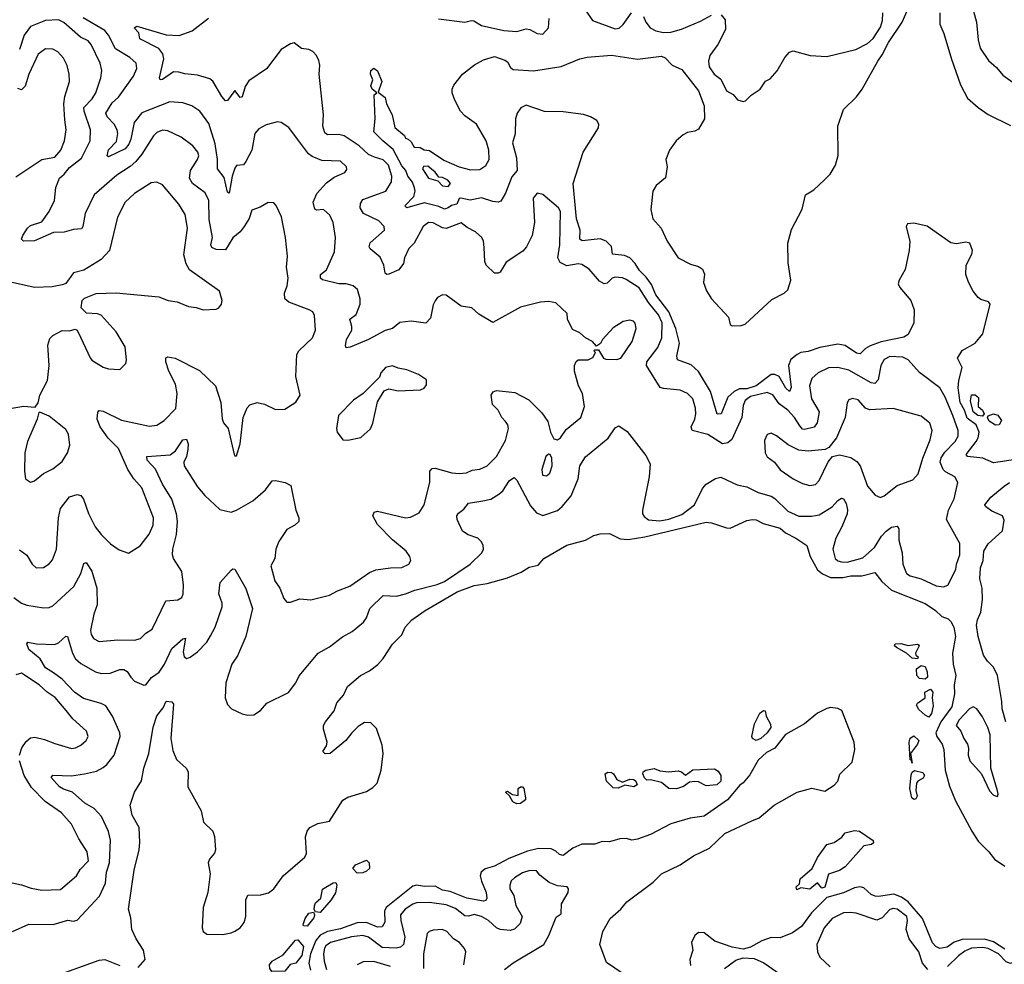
# Model space of a CAD drawing. Extents: x 1839239 to 1929705, y 762242 to 910352.
# Tile 227 of 256: x 1877016 to 1882322, y 825598 to 830689. Entities that reach past the tile are written whole.
import ezdxf

# ---------------------------------------------------------------- set-up
doc = ezdxf.new("R2010")
doc.units = 0

msp = doc.modelspace()

# ---------------------------------------------------------------- linework, layer by layer
at = {"layer": '0CON10XD'}
for points in [[(1882395, 828320), (1882265, 828301.3), (1882205.8, 828325.8), (1882124.3, 828334.3), (1882116.5, 828345), (1882171.6, 828415), (1882181.9, 828435), (1882186.4, 828465), (1882170.5, 828505), (1882121.4, 828541.4), (1882107.7, 828585), (1882084.3, 828625), (1882073.8, 828705), (1882077.5, 828745), (1882095.9, 828815), (1882070.9, 828865), (1882094.8, 828905.2), (1882165.5, 828945), (1882206.2, 828995), (1882246.7, 829155), (1882237.7, 829167.7), (1882195, 829180), (1882181.3, 829191.3), (1882154, 829225), (1882129.2, 829275), (1882115.8, 829315), (1882117.5, 829365), (1882148, 829425), (1882151.2, 829445), (1882136.7, 829485), (1882115, 829490), (1882065, 829481.2), (1882035, 829485.8), (1881906, 829576), (1881835, 829592.7), (1881801.5, 829588.5), (1881792.9, 829575), (1881812.7, 829492.7), (1881810.5, 829445), (1881788.3, 829341.7), (1881755.9, 829285), (1881751.1, 829265), (1881759.6, 829245), (1881818.9, 829175), (1881837, 829125), (1881834.3, 829055.7), (1881805, 828992.9), (1881781.4, 828978.6), (1881658.2, 828951.8), (1881599.4, 828930.6), (1881573.4, 828916.6), (1881545, 828887.3), (1881525, 828891.3), (1881465, 828933.2), (1881425, 828940), (1881327.6, 828922.4), (1881265, 828900), (1881225, 828895.3), (1881205.2, 828884.8), (1881171.7, 828858.3), (1881159.7, 828825), (1881173.2, 828706.8), (1881165, 828685.6), (1881145, 828702.7), (1881109.6, 828765), (1881085, 828777), (1881065, 828776.3), (1880985, 828714.8), (1880935, 828699.5), (1880895, 828699.1), (1880866, 828685), (1880832, 828655), (1880795.8, 828565), (1880775, 828562.9), (1880738.4, 828685), (1880675, 828792.4), (1880635, 828828.8), (1880560.8, 828855), (1880558.1, 828875), (1880571.8, 828945), (1880551.9, 829025), (1880514.9, 829115), (1880444.8, 829205), (1880421.5, 829261.5), (1880391.9, 829301.9), (1880356.3, 829336.3), (1880332.6, 829375), (1880305, 829404.7), (1880275, 829417.8), (1880211.2, 829425), (1880205.7, 829465.7), (1880176.2, 829495), (1880145, 829507.8), (1880046.7, 829496.7), (1880035.3, 829505.3), (1880036.7, 829555), (1880015.9, 829615), (1879998.4, 829805), (1880052, 829975), (1880135, 830106.7), (1880137.8, 830125), (1880125.8, 830145), (1880092, 830165), (1880055, 830176.8), (1879945, 830191.8), (1879843.6, 830193.6), (1879745, 830228.2), (1879716.3, 830213.7), (1879696.9, 830185), (1879688.9, 830155), (1879686.1, 830073.9), (1879671.4, 830025), (1879693.1, 829945), (1879696.4, 829875), (1879668.1, 829841.9), (1879635, 829753.1), (1879609.8, 829710.2), (1879595, 829705.6), (1879565, 829708.6), (1879505, 829728.9), (1879443.3, 829716.7), (1879393.3, 829726.7), (1879384.4, 829725), (1879371.2, 829695), (1879342.3, 829687.7), (1879325, 829674.2), (1879305, 829668.4), (1879275, 829682.6), (1879195, 829702.4), (1879102.5, 829675), (1879091.1, 829685), (1879139.6, 829735), (1879147.1, 829765), (1879143.2, 829783.2), (1879132.4, 829812.4), (1879107.5, 829845), (1879097.8, 829875), (1879075, 829901.5), (1879029.4, 829989.4), (1878972.9, 830035), (1878923.8, 830085), (1878932.5, 830155), (1878927, 830283), (1878940, 830295), (1878915, 830313.8), (1878908.7, 830331.3), (1878920, 830365), (1878906, 830395), (1878908.8, 830415), (1878925, 830426.7), (1878945, 830413.8), (1878967.5, 830355), (1878948.3, 830298.3), (1878985, 830270), (1878992.5, 830235), (1879022.5, 830175), (1879038.3, 830108.3), (1879090, 830065), (1879095, 830050), (1879110, 830045), (1879125, 830030), (1879141.7, 830001.7), (1879175, 830000), (1879195, 829987.5), (1879225, 829983.3), (1879302.3, 829932.3), (1879385, 829896), (1879445, 829880), (1879495, 829881.4), (1879527.6, 829902.4), (1879545.7, 829935), (1879544.4, 829985), (1879529.1, 830035), (1879477.1, 830125), (1879415, 830170), (1879391.5, 830195), (1879360.4, 830255), (1879346.7, 830295), (1879346.9, 830315), (1879355, 830336), (1879401.9, 830395), (1879466.4, 830445), (1879515, 830472.7), (1879575, 830489.8), (1879630, 830470), (1879645, 830462.2), (1879661.7, 830431.7), (1879675, 830420), (1879785, 830413.4), (1879935, 830436.5), (1880035, 830477.8), (1880075, 830486.9), (1880205, 830497.8), (1880345, 830475.7), (1880475, 830491.2), (1880495, 830482.5), (1880532.7, 830442.7), (1880585, 830420), (1880673.8, 830305), (1880705.4, 830225), (1880706.7, 830155), (1880675, 830098.2), (1880655, 830088), (1880615, 830081.5), (1880591.8, 830068.2), (1880554.7, 830035), (1880518.5, 829985), (1880498.2, 829935), (1880504.5, 829895), (1880495.9, 829835.9), (1880445.6, 829794.4), (1880428.6, 829765), (1880417.3, 829665), (1880427.3, 829615), (1880473.5, 829565), (1880504.5, 829495), (1880564.4, 829405), (1880630.3, 829370.3), (1880675, 829359.4), (1880695, 829344), (1880706.4, 829316.4), (1880701.7, 829271.7), (1880717.3, 829227.3), (1880744.4, 829185), (1880835.4, 829085.4), (1880845, 829046), (1880855, 829039.6), (1880905, 829040), (1880925, 829048), (1881068.9, 829181.1), (1881136.7, 829215), (1881155, 829232.5), (1881171.4, 829285), (1881158.2, 829378.2), (1881156, 829485), (1881175, 829557.5), (1881232.7, 829667.3), (1881251.2, 829745), (1881295, 829771.9), (1881352.9, 829825), (1881383, 829857), (1881413.3, 829905), (1881427.5, 829957.5), (1881425.8, 830115), (1881456.2, 830205), (1881525, 830273.3), (1881556.2, 830315), (1881640, 830465), (1881665, 830499.1), (1881697.5, 830565), (1881772.3, 830675), (1881818.3, 830781.7)], [(1880069.2, 830735), (1880103.5, 830683.5), (1880225, 830640), (1880246.5, 830643.5), (1880267.6, 830662.4), (1880312.7, 830725)], [(1882156.8, 830735), (1882172.9, 830675), (1882180.9, 830580.9), (1882191.5, 830535), (1882237.8, 830467.8), (1882280.6, 830430.6), (1882315, 830390), (1882381.9, 830341.9)], [(1876984.3, 827575), (1877025, 827543.6), (1877055, 827533.1), (1877145, 827519.1), (1877175, 827521.4), (1877195, 827530.6), (1877308.5, 827635), (1877345.6, 827705), (1877361.7, 827758.3), (1877375, 827763.3), (1877405, 827716.7), (1877431.6, 827625), (1877433.8, 827536.2), (1877414.7, 827485.3), (1877397.3, 827397.3), (1877400.4, 827375), (1877413.3, 827353.3), (1877445, 827337.5), (1877545, 827346.7), (1877635, 827344.4), (1877666.6, 827353.4), (1877695, 827383.3), (1877729.4, 827405), (1877803.5, 827556.5), (1877868.3, 827561.7), (1877890, 827575), (1877897.5, 827595), (1877899.5, 827640.5), (1877890.4, 827715), (1877844.7, 827784.7), (1877838.8, 827805), (1877840.8, 827835), (1877861.6, 827915), (1877866.2, 827985), (1877861.1, 828025), (1877835.2, 828105), (1877784.8, 828185), (1877747, 828267), (1877703.5, 828315), (1877701.2, 828335), (1877827, 828343), (1877855.5, 828365), (1877895, 828424), (1877915, 828428.8), (1877923.1, 828403.1), (1877922.9, 828372.9), (1877915.3, 828335), (1877900.8, 828305), (1877901.5, 828285), (1877975, 828170.6), (1878014.3, 828124.3), (1878095, 828049.2), (1878155, 828035.6), (1878185, 828045.6), (1878272.5, 828095), (1878341.1, 828155), (1878376.1, 828203.9), (1878395, 828205.8), (1878447.5, 828195), (1878477.9, 828177.9), (1878504.2, 828045), (1878520, 828005), (1878520, 827985), (1878498, 827965), (1878455, 827942), (1878412.7, 827877.3), (1878395.5, 827835), (1878391.1, 827785), (1878368.9, 827745), (1878390.6, 827665), (1878418.6, 827625), (1878438.8, 827568.8), (1878455, 827550), (1878475, 827550), (1878525, 827568), (1878585, 827562.5), (1878685, 827588), (1878728.3, 827611.7), (1878795, 827635.6), (1878900.9, 827709.2), (1878935, 827723.9), (1879015, 827735.5), (1879075, 827736.9), (1879114, 827755), (1879124.2, 827775), (1879118.6, 827795), (1879098.5, 827825), (1879024.3, 827885), (1878945, 827968.8), (1878919.2, 828015), (1878925.8, 828034.2), (1878945, 828040.8), (1879095, 828004.5), (1879122.2, 828007.8), (1879169.2, 828030.8), (1879196.3, 828073.7), (1879226.5, 828195), (1879226.9, 828255), (1879239.1, 828270.9), (1879255, 828272.2), (1879345, 828247.5), (1879385, 828242.5), (1879423.6, 828246.4), (1879455, 828261.4), (1879495, 828266.5), (1879536, 828284), (1879585, 828334.4), (1879635, 828420.8), (1879650, 828485), (1879646.4, 828505), (1879634.1, 828524.1), (1879613.5, 828545), (1879594.5, 828585), (1879563.8, 828615), (1879556.5, 828665), (1879567.2, 828682.8), (1879585, 828690.6), (1879685, 828678.9), (1879760.6, 828640.6), (1879829.4, 828569.4), (1879862.6, 828522.6), (1879876.2, 828465), (1879895, 828430), (1879914.2, 828424.2), (1879931.2, 828435), (1879960.2, 828479.8), (1880040, 828545), (1880060.5, 828605), (1880049.6, 828675), (1880026.7, 828715), (1880005.8, 828795), (1880006.2, 828825), (1880015, 828847.5), (1880026.4, 828856.4), (1880080, 828855), (1880105, 828867.5), (1880120, 828895), (1880110, 828905), (1880115, 828910), (1880135, 828910), (1880162.5, 828865), (1880175, 828858.8), (1880235, 828858), (1880255, 828864), (1880316.5, 828955), (1880338.6, 829025), (1880333.1, 829053.1), (1880324.3, 829064.3), (1880305, 829069.2), (1880267.6, 829062.4), (1880215, 829028), (1880157.5, 828965), (1880146.4, 828943.6), (1880125, 828930), (1880102.5, 828955), (1880065, 828973.8), (1880035, 829002), (1879995, 829018.8), (1879968.8, 829075), (1879965.8, 829105), (1879905, 829163.1), (1879865, 829169.4), (1879823.3, 829166.7), (1879715, 829139.4), (1879565, 829056.2), (1879491.1, 829101.1), (1879452.5, 829135), (1879395, 829144.2), (1879315, 829203.3), (1879295, 829206.7), (1879268, 829192), (1879255, 829173.3), (1879245, 829152.5), (1879229.4, 829080.6), (1879205, 829054), (1879125, 829063.3), (1879065, 829056.7), (1879025.9, 829024.1), (1878985, 829012.8), (1878895, 828965.6), (1878796.2, 828923.8), (1878775, 828920), (1878771.2, 828931.2), (1878777.8, 828965), (1878805.6, 829015), (1878806.5, 829035), (1878795.7, 829074.3), (1878829.3, 829100.7), (1878850.5, 829155), (1878850.6, 829185), (1878835.7, 829235), (1878813.8, 829253.8), (1878775.4, 829265.4), (1878735, 829264.5), (1878647.4, 829287.4), (1878637.1, 829295), (1878637.1, 829315), (1878669.6, 829340.4), (1878712.4, 829437.6), (1878718.1, 829515), (1878705.6, 829595), (1878686.9, 829635), (1878653.8, 829665), (1878615, 829662.2), (1878607, 829667), (1878597.9, 829705), (1878617.5, 829752.5), (1878669.8, 829810.2), (1878710.9, 829839.1), (1878768.8, 829865), (1878778.8, 829881.2), (1878778, 829895), (1878745, 829925.5), (1878645, 829929.6), (1878591.4, 829951.4), (1878572.9, 829965), (1878512.5, 830045), (1878467.2, 830107.2), (1878425, 830134), (1878405, 830138), (1878345, 830121.4), (1878305, 830100), (1878283.1, 830075), (1878266.5, 829985), (1878235, 829923.8), (1878222.7, 829907.3), (1878185, 829902.5), (1878175, 829889.2), (1878160.7, 829845), (1878145, 829753.3), (1878135, 829760), (1878118.2, 829838.2), (1878081.2, 829885), (1878082.7, 829935), (1878069.6, 830019.6), (1878035, 830128.8), (1877986, 830195), (1877944.5, 830224.5), (1877895, 830241.2), (1877825, 830245.3), (1877675, 830186), (1877632.6, 830135), (1877614.8, 830045.2), (1877605, 830017.8), (1877585, 829992.3), (1877495, 829950), (1877486.7, 829955), (1877495, 829987.5), (1877538.1, 830031.9), (1877544.7, 830075), (1877541.2, 830095), (1877524.7, 830125), (1877486.7, 830165), (1877480, 830185), (1877515, 830239.7), (1877549.2, 830270.8), (1877628.5, 830385), (1877647.5, 830425), (1877644.4, 830455), (1877608.9, 830485), (1877532, 830532), (1877495.2, 830605), (1877475, 830629.8), (1877358.3, 830698.3)], [(1878575.4, 829125.4), (1878466, 829166), (1878444.4, 829185), (1878443.3, 829215), (1878457.5, 829255), (1878462.2, 829295), (1878453.1, 829355), (1878458.9, 829415), (1878448.1, 829515), (1878426.4, 829626.4), (1878397.7, 829687.7), (1878385, 829702.5), (1878355, 829703.8), (1878311.7, 829678.3), (1878267, 829663), (1878252.3, 829617.7), (1878225, 829574.2), (1878204.5, 829545.5), (1878165, 829513.8), (1878125, 829448.6), (1878075, 829449.4), (1878051.1, 829461.1), (1878046.9, 829475), (1878055.2, 829515), (1878037.9, 829612.1), (1878034.7, 829715), (1878014.8, 829754.8), (1877946.4, 829806.4), (1877931.4, 829835), (1877936.8, 829875), (1877974.5, 829935), (1877980.9, 829955), (1877975.5, 829975), (1877948.8, 830008.8), (1877886.4, 830056.4), (1877815, 830089.5), (1877785, 830093.3), (1877755, 830080), (1877736.7, 830063.3), (1877675, 829964.5), (1877641.1, 829925), (1877611.7, 829898.3), (1877539, 829851), (1877416.4, 829745), (1877368.4, 829645), (1877356.9, 829575), (1877349.1, 829560.9), (1877305, 829557.8), (1877255, 829543.8), (1877198.2, 829541.8), (1877095, 829497.5), (1877035.8, 829495.8), (1877026.2, 829505), (1877032.2, 829525), (1877058.2, 829565), (1877075, 829579.6), (1877135, 829598.6), (1877175, 829654.4), (1877203.3, 829715), (1877210, 829785), (1877231.2, 829835), (1877255, 829856.6), (1877285, 829892.2), (1877348.3, 829941.7), (1877395.9, 830035), (1877397.2, 830095), (1877362.6, 830195), (1877361.2, 830215), (1877407.3, 830262.7), (1877426.9, 830295), (1877452.7, 830375), (1877459.1, 830415), (1877450.4, 830455), (1877401.1, 830555), (1877385, 830573.8), (1877343.7, 830593.7), (1877253.8, 830673.8), (1877225, 830688.2), (1877155, 830683.5), (1877075, 830651.1), (1877040, 830605), (1877015, 830528.1)], [(1881981.6, 828328.4), (1882001.5, 828358.5), (1882057.1, 828415), (1882073.2, 828445), (1882073.1, 828475), (1882045.8, 828555.8), (1882004.2, 828655), (1881974.7, 828704.7), (1881865, 828788), (1881804.2, 828855), (1881775, 828870), (1881705, 828873.3), (1881675, 828857.9), (1881657.1, 828825), (1881641.7, 828748.3), (1881625, 828728.9), (1881605, 828732.5), (1881485, 828799.4), (1881425, 828814), (1881375, 828812.5), (1881318.6, 828785), (1881285.6, 828755), (1881273.2, 828715), (1881284.1, 828645), (1881324, 828575), (1881314.3, 828515.7), (1881296.9, 828493.1), (1881245, 828480), (1881235, 828482.9), (1881220.4, 828500.4), (1881191.1, 828545), (1881155, 828584.2), (1881108.5, 828618.5), (1881075, 828666.2), (1881045, 828680), (1880955, 828658.3), (1880925, 828635.6), (1880915, 828610), (1880907.1, 828545), (1880854.3, 828425.7), (1880832.5, 828407.5), (1880803.4, 828403.4), (1880725, 828453.1), (1880640, 828475), (1880634.7, 828495), (1880655, 828535.8), (1880660, 828565), (1880658.7, 828595), (1880644.5, 828645), (1880615, 828673.6), (1880575, 828691.8), (1880485, 828700.7), (1880467.4, 828707.4), (1880393.5, 828825), (1880395.4, 828845), (1880455, 828922.5), (1880476.1, 828973.9), (1880478.3, 829055), (1880458, 829098), (1880404.4, 829165), (1880355, 829244), (1880285, 829288), (1880265, 829297.2), (1880225, 829301.8), (1880209.2, 829295), (1880181.2, 829268.8), (1880165, 829264.5), (1880140.3, 829280.3), (1880085.6, 829345), (1880045, 829369.5), (1880025, 829372.1), (1879965, 829362.8), (1879929.6, 829379.6), (1879916.7, 829405), (1879927.7, 829475), (1879931.4, 829655), (1879920, 829675), (1879835, 829746.7), (1879805, 829753.3), (1879782.7, 829727.3), (1879790, 829595), (1879778.6, 829525), (1879748.1, 829465), (1879728.3, 829441.7), (1879638.1, 829381.9), (1879605, 829328), (1879595, 829321.9), (1879575, 829323.1), (1879530, 829365), (1879523.3, 829385), (1879518.8, 829461.2), (1879516.2, 829495), (1879506.2, 829515), (1879472, 829545), (1879428, 829568), (1879395, 829593.8), (1879315, 829563.6), (1879295, 829567.1), (1879245, 829593.2), (1879220, 829595), (1879190.5, 829575), (1879141.8, 829485), (1879112.7, 829455), (1879090.4, 829405), (1879084.4, 829375), (1879059.1, 829340.9), (1879005, 829316.9), (1878995, 829315.6), (1878985, 829323.1), (1878979.2, 829365), (1878958.5, 829408.5), (1878904.5, 829454.5), (1878900, 829465), (1878905, 829485.6), (1878982.5, 829555), (1878980.8, 829575), (1878951.4, 829605), (1878868.2, 829645), (1878850, 829675), (1878852.3, 829697.7), (1878865, 829719.2), (1878989.4, 829765), (1879020, 829815), (1879021.1, 829845), (1879004.1, 829905), (1878975, 829934.2), (1878927.4, 829947.4), (1878895, 829961.4), (1878845, 830008), (1878765, 830062.2), (1878735, 830069.4), (1878675, 830068.5), (1878659.6, 830079.6), (1878650.4, 830115), (1878653.3, 830175), (1878629.6, 830395), (1878633.6, 830443.6), (1878628.1, 830468.1), (1878615, 830496.2), (1878595, 830518), (1878575, 830528.8), (1878535, 830533.3), (1878495, 830563.8), (1878475, 830559.2), (1878425, 830527.1), (1878345.6, 830424.4), (1878251.1, 830358.9), (1878231.1, 830328.9), (1878215, 830273.3), (1878205, 830270), (1878175, 830306.2), (1878135, 830253.8), (1878125, 830252), (1878105, 830274.5), (1878056.6, 830356.6), (1878040.6, 830370.6), (1877975, 830390.3), (1877906.5, 830396.5), (1877874.1, 830405.9), (1877845, 830406.9), (1877785, 830365.8), (1877773.3, 830365), (1877770, 830375), (1877792.8, 830477.2), (1877787.5, 830505), (1877765, 830533.1), (1877663.8, 830585), (1877658.3, 830618.3), (1877633.3, 830645), (1877647, 830653), (1877805, 830607.6), (1877875, 830603.3), (1877945, 830629.2), (1878033, 830697)], [(1879272.7, 830692.7), (1879415, 830676), (1879450, 830685), (1879463.3, 830683.3), (1879505, 830657.5), (1879625, 830630), (1879695.7, 830624.3), (1879745, 830640), (1879765.9, 830635.9), (1879805, 830613.8), (1879835, 830610), (1879866.2, 830645), (1879870, 830695)], [(1880378.2, 830705), (1880389.6, 830675), (1880413.8, 830643.8), (1880445, 830627.9), (1880485, 830619.5), (1880525, 830621), (1880582.3, 830637.7), (1880685, 830680.4), (1880745, 830712.7)], [(1880795.8, 830715), (1880818, 830688), (1880819.5, 830635), (1880779.1, 830555), (1880735.5, 830495), (1880728.8, 830465), (1880731.5, 830435), (1880759.2, 830395), (1880795, 830367.5), (1880825, 830305.7), (1880861.2, 830285), (1880885, 830256.7), (1880915, 830247.5), (1880928.3, 830251.7), (1880957.7, 830282.3), (1881006.2, 830315), (1881035, 830356.7), (1881060, 830370), (1881097.9, 830412.1), (1881138.8, 830485), (1881165, 830513.3), (1881185, 830520), (1881276.4, 830496.4), (1881365, 830490.8), (1881522.6, 830527.4), (1881585, 830560.4), (1881615, 830586.6), (1881655, 830648), (1881666.1, 830685), (1881667.1, 830725)], [(1881974.5, 830725), (1881975.5, 830665), (1881996.9, 830615), (1882037.7, 830475), (1882087, 830337), (1882124.4, 830265), (1882180.6, 830215), (1882235, 830178.1), (1882355, 830118.2)], [(1876995, 829842.3), (1877134.6, 829935), (1877205, 829947.3), (1877238.2, 829985), (1877257.5, 830035), (1877266.8, 830095), (1877258.7, 830148.7), (1877254, 830235), (1877259.2, 830275), (1877284.5, 830355), (1877281.8, 830395), (1877271.7, 830441.7), (1877251.7, 830481.7), (1877221.4, 830515), (1877195, 830530), (1877155, 830531.4), (1877115, 830502.5), (1877065, 830394.2), (1877045, 830330.8), (1877025, 830310.5), (1877005, 830317.3)], [(1879325, 829790), (1879337.5, 829805), (1879323, 829823), (1879295, 829837.5), (1879275, 829840), (1879255, 829867.5), (1879215, 829900), (1879191.7, 829898.3), (1879187.5, 829885), (1879220, 829835), (1879270, 829820), (1879295, 829793.3), (1879325, 829790)], [(1876965, 828593.8), (1877035.8, 828605.8), (1877100, 828600), (1877115.8, 828624.2), (1877124.4, 828665.6), (1877166, 828745), (1877174.2, 828825.8), (1877167.5, 828935), (1877178.8, 828971.2), (1877193.9, 828986.1), (1877245, 829013.3), (1877285, 829011.2), (1877315, 829020), (1877326.1, 829016.1), (1877346.2, 828975), (1877395, 828866.7), (1877405, 828853.8), (1877465, 828816), (1877495, 828807.5), (1877555, 828803.3), (1877587.5, 828835), (1877591.2, 828855), (1877584.2, 828925), (1877536.7, 829006.7), (1877455.8, 829095.8), (1877435, 829103.8), (1877376.7, 829106.7), (1877347.5, 829135), (1877353.3, 829175), (1877365, 829187.5), (1877427.3, 829212.7), (1877535, 829215.8), (1877765, 829195.8), (1877815.8, 829175.8), (1877865, 829167.5), (1877925, 829142.5), (1877967.6, 829137.6), (1878005, 829125.6), (1878075, 829129.2), (1878088.8, 829135), (1878103.8, 829155), (1878107.5, 829175), (1878092.5, 829225), (1877931.5, 829341.5), (1877912.9, 829372.9), (1877901.2, 829421.2), (1877920, 829565), (1877908.5, 829638.5), (1877872.9, 829695), (1877785, 829798), (1877755, 829812.5), (1877725, 829808.6), (1877635, 829752.2), (1877584.4, 829705), (1877543.3, 829625), (1877500.5, 829445), (1877455, 829395.6), (1877361.2, 829338.8), (1877306.4, 829323.6), (1877265, 829267.5), (1877245, 829260), (1877191.7, 829248.3), (1877095, 829246), (1876975, 829272.5)], [(1877015, 827831.9), (1877053.7, 827803.7), (1877083.1, 827755), (1877104, 827735), (1877145, 827735.7), (1877175, 827755.7), (1877193, 827777), (1877213.8, 827835), (1877225.4, 828005), (1877236.2, 828055), (1877285, 828116.7), (1877325, 828129.5), (1877345.4, 828125.4), (1877360.6, 828105), (1877387.6, 828027.6), (1877422.9, 827955), (1877455.6, 827915), (1877504.7, 827864.7), (1877551.9, 827831.9), (1877602.9, 827812.9), (1877665, 827852.9), (1877713.8, 827916.2), (1877735.5, 827965), (1877737.3, 828005), (1877674.5, 828165), (1877631.1, 828215), (1877599.2, 828265), (1877548.6, 828378.6), (1877492.9, 828432.9), (1877448.8, 828495), (1877433.8, 828535), (1877437, 828573), (1877445, 828582), (1877465, 828578.9), (1877565, 828530), (1877715, 828498.2), (1877755, 828504.4), (1877795, 828529.4), (1877856.8, 828593.2), (1877864.5, 828675), (1877856.4, 828725), (1877820.4, 828795), (1877803.6, 828845), (1877804.4, 828865.6), (1877815, 828871.9), (1877854, 828865), (1877985, 828797.8), (1878071.1, 828715), (1878099.1, 828625), (1878107.9, 828537.9), (1878115, 828516.7), (1878138.8, 828485), (1878171.2, 828345), (1878175, 828337.5), (1878185, 828337.5), (1878203.6, 828403.6), (1878220, 828545), (1878242.3, 828597.7), (1878256.1, 828613.9), (1878295, 828626), (1878335, 828616), (1878395, 828588.8), (1878445, 828590), (1878505, 828627.5), (1878527.5, 828665), (1878503.9, 828766.1), (1878510, 828885), (1878520.8, 828905), (1878594.4, 828975), (1878610, 829015), (1878604.2, 829095), (1878595, 829113.8), (1878575.4, 829125.4)], [(1878785, 828423.3), (1878853.6, 828436.4), (1878906, 828484), (1878920, 828515), (1878945, 828630), (1878980.7, 828689.3), (1879005, 828700), (1879055, 828688.8), (1879176.4, 828693.6), (1879195, 828702.5), (1879208.3, 828721.7), (1879208.3, 828748.3), (1879165, 828776.7), (1879102.3, 828802.3), (1879055, 828810), (1879025, 828823.3), (1878987.5, 828815), (1878962.5, 828785), (1878955, 828762.5), (1878921.7, 828728.3), (1878867.5, 828675), (1878815, 828638.8), (1878734.1, 828555.9), (1878723.8, 828485), (1878726.1, 828466.1), (1878757.5, 828425), (1878785, 828423.3)], [(1882205, 828552.6), (1882179.1, 828555), (1882155, 828576.1), (1882139.5, 828635), (1882145, 828666.5), (1882165, 828667.9), (1882182.6, 828652.6), (1882181.9, 828605), (1882204.1, 828584.1), (1882213.6, 828565), (1882205, 828552.6)], [(1881655, 828114.2), (1881675, 828122), (1881745, 828179.2), (1881830.2, 828209.8), (1881858.3, 828241.7), (1881882.5, 828325), (1881923.1, 828425), (1881934.4, 828475), (1881921.4, 828515), (1881875, 828551.9), (1881723.6, 828593.6), (1881595, 828586.9), (1881574.3, 828595), (1881535, 828640.6), (1881505, 828646.9), (1881485, 828639.2), (1881475.6, 828624.4), (1881465.5, 828545), (1881418.5, 828435), (1881376.4, 828383.6), (1881357.8, 828372.2), (1881265, 828363.8), (1881215, 828368.5), (1881158.2, 828398.2), (1881095, 828445.8), (1881065, 828460), (1881045, 828453.8), (1881030.8, 828420.8), (1881034.2, 828355), (1881043.6, 828333.6), (1881084.2, 828305), (1881115, 828263.1), (1881185, 828214.4), (1881235, 828190), (1881275, 828178.6), (1881305, 828184.2), (1881324.2, 828205), (1881373.6, 828306.4), (1881395.7, 828334.3), (1881435, 828343.1), (1881495, 828330), (1881527.7, 828307.7), (1881545.3, 828285.3), (1881584.4, 828175), (1881627, 828127), (1881655, 828114.2)], [(1877075, 828196.2), (1877095, 828203.3), (1877145, 828242.9), (1877195, 828267.5), (1877245, 828308), (1877272.9, 828355), (1877286, 828395), (1877279.4, 828455), (1877265, 828480), (1877175, 828552.5), (1877125, 828573.3), (1877118.3, 828571.7), (1877110, 828535), (1877057.8, 828415), (1877044.3, 828354.3), (1877041.9, 828255), (1877046.7, 828215), (1877075, 828196.2)], [(1882275, 828503.7), (1882241, 828525), (1882232.1, 828545), (1882235.9, 828554.1), (1882264.6, 828565.4), (1882287.4, 828557.4), (1882308, 828528), (1882295, 828504.7), (1882275, 828503.7)], [(1876976.7, 825775), (1877065, 825814.3), (1877197.2, 825812.8), (1877275, 825836.2), (1877305, 825830), (1877325, 825835.7), (1877445.2, 825964.8), (1877478, 826035), (1877484.1, 826095), (1877500, 826145), (1877505, 826267.5), (1877495, 826314), (1877456.4, 826395), (1877418.1, 826438.1), (1877367.1, 826467.1), (1877300.4, 826525), (1877251.5, 826541.5), (1877230.6, 826555), (1877186, 826605), (1877195, 826616.9), (1877295, 826613.8), (1877365.9, 826624.1), (1877430.2, 826639.8), (1877465, 826658.5), (1877485.6, 826675), (1877525.3, 826724.7), (1877557.9, 826825), (1877555.3, 826845), (1877515.8, 826935.8), (1877480.5, 826990.5), (1877455, 827004.2), (1877360.1, 827030.1), (1877311.2, 827065), (1877245, 827134.6), (1877198.3, 827168.3), (1877154.4, 827195), (1877125.6, 827245), (1877064.6, 827295), (1877054.4, 827325), (1877060, 827335), (1877105.9, 827325.9), (1877205, 827322.2), (1877225, 827330), (1877265, 827366), (1877273.9, 827363.9), (1877300, 827275), (1877317.5, 827245), (1877345, 827218.6), (1877425, 827174.2), (1877455, 827164.7), (1877502.9, 827167.1), (1877555, 827186.2), (1877577.5, 827187.5), (1877596, 827176), (1877614.3, 827145), (1877635, 827124.3), (1877685, 827102.9), (1877696.2, 827105), (1877726, 827144), (1877767.5, 827172.5), (1877796.2, 827215), (1877835, 827300.8), (1877895, 827352.5), (1877910, 827355), (1877897.6, 827282.4), (1877903.1, 827255), (1877917, 827247), (1877935, 827252.9), (1877975, 827281.8), (1878024.6, 827335), (1878045, 827368.5), (1878070, 827415), (1878107.8, 827525), (1878106.7, 827545), (1878088.8, 827595), (1878096.4, 827655), (1878155, 827722), (1878165, 827728.8), (1878175, 827726.7), (1878235, 827624), (1878270.4, 827515), (1878234.8, 827365), (1878189.6, 827260.4), (1878159.6, 827215), (1878126.6, 827115), (1878122.9, 827035), (1878135, 826997.5), (1878157.5, 826975), (1878215, 826947.5), (1878245, 826940.8), (1878277.3, 826942.7), (1878313.9, 826966.1), (1878347.5, 827005), (1878465, 827062.9), (1878504, 827115), (1878522.5, 827152.5), (1878624.2, 827275), (1878685, 827309.1), (1878755, 827363.3), (1878808, 827392), (1878868.5, 827441.5), (1878885.3, 827464.7), (1878902.5, 827515), (1878974.3, 827585), (1879047.1, 827582.9), (1879095, 827594), (1879145, 827615.3), (1879265, 827644.8), (1879305, 827660.9), (1879444.5, 827755), (1879505.7, 827815), (1879515.4, 827834.6), (1879512.9, 827855), (1879504.4, 827875), (1879485, 827894.5), (1879432.2, 827912.2), (1879402.1, 827932.1), (1879374.2, 827995), (1879372.5, 828015), (1879380.3, 828029.7), (1879409.8, 828050.2), (1879435, 828083.3), (1879512.5, 828095), (1879555, 828105.4), (1879598.7, 828131.3), (1879619.5, 828150.5), (1879655, 828206), (1879680.7, 828220.7), (1879695, 828206.7), (1879769, 828069), (1879802, 828032), (1879835, 828016.9), (1879915, 828043.8), (1879940, 828065), (1879987.5, 828122.5), (1880025.3, 828214.7), (1880034.5, 828285), (1880065, 828333.8), (1880187.2, 828432.8), (1880225, 828490), (1880245, 828500), (1880290.3, 828470.3), (1880390.9, 828340.9), (1880412.9, 828295), (1880407.8, 828225), (1880371.8, 828045), (1880373.2, 828025), (1880381.6, 828011.6), (1880405, 827993.5), (1880465, 827988.4), (1880515, 827996.2), (1880585, 828022.4), (1880653.3, 828075), (1880695, 828161.4), (1880715, 828185.6), (1880765, 828215.6), (1880794.1, 828224.1), (1880882.6, 828182.6), (1880935, 828172.1), (1880995, 828140.9), (1881065, 828120.4), (1881085, 828108.8), (1881155, 828040.4), (1881215, 828014), (1881285, 828012.4), (1881325, 828020.3), (1881395, 828063.2), (1881425, 828097.3), (1881445, 828109.4), (1881455, 828105.7), (1881470.6, 828080.6), (1881477.8, 828047.8), (1881475.8, 828025), (1881447.5, 827955), (1881414.5, 827894.5), (1881398, 827835), (1881410, 827785), (1881425, 827772.2), (1881445, 827766.9), (1881475, 827765.7), (1881560.8, 827789.2), (1881623.4, 827845), (1881660, 827905), (1881685, 827931.8), (1881715, 827953.9), (1881745, 827960), (1881754.6, 827944.6), (1881754.7, 827884.7), (1881771.5, 827815), (1881776.2, 827755), (1881795.6, 827705), (1881815, 827691.2), (1881874.2, 827675), (1881955, 827638.5), (1881995, 827632.9), (1882018, 827642), (1882060.7, 827725), (1882064.8, 827755), (1882082.7, 827805), (1882082.7, 827865), (1882011.5, 827995), (1882022.1, 828045), (1882052.6, 828107.4), (1882071.4, 828195), (1882055.7, 828225), (1882005, 828252.5), (1881992.8, 828265), (1881976.2, 828305), (1881981.6, 828328.4)], [(1879855, 828231.2), (1879873.3, 828245), (1879885.7, 828284.3), (1879884, 828325), (1879875.6, 828345.6), (1879865, 828348), (1879852, 828335), (1879830, 828265), (1879834, 828235), (1879855, 828231.2)], [(1882331.1, 826905), (1882310, 826975), (1882309.6, 827015), (1882285.2, 827155.2), (1882265, 827198.9), (1882231.1, 827231.1), (1882209.6, 827265), (1882181.4, 827365), (1882172.9, 827425), (1882177.5, 827455), (1882195.8, 827495), (1882205.5, 827564.5), (1882203.1, 827625), (1882191.3, 827675), (1882193.5, 827735), (1882209.2, 827775), (1882211.6, 827825), (1882235.3, 827864.7), (1882312.2, 827935), (1882322.1, 827992.1), (1882312.5, 828015), (1882255, 828039.4), (1882221.2, 828065), (1882217.5, 828075), (1882250, 828115), (1882322, 828175), (1882351.2, 828195)], [(1878806, 826845), (1878773.8, 826805), (1878690, 826735), (1878663, 826733), (1878650, 826745), (1878670, 826775), (1878672.5, 826795), (1878654, 826865), (1878654, 826885), (1878663.8, 826905), (1878710, 826965), (1878725, 827007.5), (1878760.7, 827049.3), (1878782.5, 827095), (1878852.5, 827155), (1878900.5, 827179.5), (1878946.6, 827213.4), (1878975, 827246.2), (1879025, 827323.8), (1879075, 827373.3), (1879094, 827415), (1879130, 827455), (1879200.8, 827505), (1879374.2, 827605), (1879465, 827639.1), (1879535, 827650.5), (1879645, 827681.4), (1879719.1, 827710.9), (1879761.3, 827738.7), (1879778.6, 827741.4), (1879810.5, 827749.5), (1879840, 827785), (1879965, 827857.5), (1880065, 827884.3), (1880110.9, 827909.1), (1880145, 827918.8), (1880195, 827919.2), (1880251.5, 827891.5), (1880295, 827887.3), (1880385, 827901.6), (1880715, 827980), (1880745, 827977.8), (1880825, 827950), (1880845, 827948.6), (1880935, 827990), (1880965, 827994.4), (1880985, 827992.9), (1881023.4, 827973.4), (1881115, 827948.5), (1881143.6, 827923.6), (1881198.6, 827895), (1881258, 827855), (1881276.7, 827795), (1881315, 827724.6), (1881342.5, 827702.5), (1881385, 827683.5), (1881452.5, 827682.5), (1881495, 827691.3), (1881555, 827692.3), (1881625, 827708.9), (1881661.9, 827661.9), (1881715, 827615.3), (1881895, 827542.1), (1881951.1, 827505), (1881985, 827472.7), (1882019.2, 827459.2), (1882034.4, 827445), (1882050, 827415), (1882059.4, 827365), (1882043.5, 827275), (1882047.1, 827215), (1882062, 827155), (1882051.8, 827105), (1882054.8, 827055), (1882039.6, 826985), (1881979.9, 826905), (1881953.7, 826845), (1881959, 826825), (1881987.1, 826785), (1881996.8, 826755), (1882003.7, 826643.7), (1882027.6, 826557.6), (1882059.9, 826479.9), (1882146.5, 826315), (1882181.7, 826261.7), (1882239.1, 826205), (1882269.5, 826165), (1882325, 826127.5)], [(1881855, 827244.3), (1881825, 827247.8), (1881795.2, 827275.2), (1881741.9, 827305), (1881730.8, 827315), (1881733.8, 827325), (1881765, 827327.8), (1881805, 827316.4), (1881854.2, 827324.2), (1881860.6, 827320.6), (1881864.3, 827315), (1881844.4, 827275), (1881846, 827265), (1881857.5, 827255), (1881855, 827244.3)], [(1881895, 827134.7), (1881865, 827138.8), (1881851.2, 827155), (1881848.8, 827191.2), (1881875, 827209.1), (1881895, 827203.5), (1881907.3, 827175), (1881907.9, 827145), (1881895, 827134.7)], [(1877015.3, 826725), (1877027.2, 826765), (1877050.9, 826799.1), (1877075, 826818.9), (1877097.8, 826822.2), (1877150.5, 826810.5), (1877205, 826787.5), (1877295, 826761.9), (1877316.7, 826765), (1877345, 826779.2), (1877373.8, 826805), (1877384.1, 826825.9), (1877376, 826855), (1877301.5, 826921.5), (1877265.7, 826965.7), (1877206.9, 827036.9), (1877164.8, 827064.8), (1877120.5, 827105), (1877025, 827166.6), (1876995, 827158.9)], [(1881915, 826930.8), (1881895, 826940.8), (1881862.1, 826972.1), (1881850, 826995), (1881854.4, 827005), (1881895.7, 827035), (1881894.5, 827065), (1881925, 827080.7), (1881937, 827065), (1881933.4, 827035), (1881939.1, 826990.9), (1881930.5, 826949.5), (1881915, 826930.8)], [(1877655, 825581.5), (1877692.5, 825625), (1877683.3, 825675), (1877644.1, 825735), (1877620.7, 825785), (1877615, 825848), (1877602.3, 825895), (1877633.4, 826105), (1877659.3, 826215), (1877662.9, 826255), (1877659.6, 826335), (1877622.2, 826402.2), (1877610.7, 826455), (1877635, 826525.8), (1877672.9, 826587.1), (1877684.4, 826655), (1877711.4, 826735), (1877735, 826876.7), (1877755, 826938), (1877789.8, 826980.2), (1877805, 827016.7), (1877835, 827012.5), (1877845, 827000), (1877830.4, 826815), (1877840.5, 826750.5), (1877861.5, 826701.5), (1877912.5, 826655), (1877924.2, 826635), (1877922.5, 826555), (1877993.1, 826425), (1878006.7, 826365), (1878056.7, 826315), (1878066.1, 826286.1), (1878071.2, 826215), (1878065, 826197.5), (1878038, 826165), (1878031.2, 826145), (1878042.9, 826085), (1878029.4, 825985), (1878005.5, 825904.5), (1878000, 825795), (1878005.6, 825775.6), (1878025, 825761.4), (1878110.4, 825759.6), (1878155, 825767.2), (1878175, 825777.1), (1878203.8, 825795), (1878225.7, 825824.3), (1878234.6, 825855), (1878234.3, 825945), (1878245, 825971.2), (1878315, 825973.1), (1878356.7, 825983.3), (1878385, 826005.7), (1878435.3, 826074.7), (1878552.9, 826175), (1878562.2, 826195), (1878555.6, 826284.4), (1878564.4, 826315.6), (1878578.8, 826335), (1878623, 826357), (1878685, 826370), (1878757.6, 826482.4), (1878785, 826498.6), (1878885, 826528.6), (1878919.4, 826550.6), (1878942.5, 826575), (1878964.2, 826645), (1878975.7, 826735), (1878968.6, 826778.6), (1878939.1, 826869.1), (1878909.1, 826899.1), (1878875, 826900.8), (1878839.7, 826880.3), (1878806, 826845)], [(1880267.7, 825547.7), (1880178.1, 825608.1), (1880141.8, 825705), (1880158.6, 825775), (1880197.9, 825845), (1880255.4, 825895), (1880288.9, 825935), (1880430, 826040), (1880475, 826086.5), (1880575, 826133.8), (1880646.7, 826183.3), (1880734, 826225), (1880816.5, 826303.5), (1880962, 826372), (1881002.1, 826387.9), (1881081.2, 826455), (1881206.7, 826525), (1881285, 826547.1), (1881355, 826532), (1881405, 826563.5), (1881425.3, 826584.7), (1881436.3, 826623.7), (1881501.7, 826688.3), (1881517.1, 826755), (1881512.9, 826795), (1881446.6, 826966.6), (1881425, 826976.8), (1881385, 826981.6), (1881365, 826977.5), (1881315, 826950.8), (1881245, 826894.7), (1881143.7, 826836.3), (1881085, 826763.2), (1881041, 826739), (1880995, 826698.9), (1880950.8, 826619.2), (1880914.8, 826575.3), (1880896.9, 826563.1), (1880830.8, 826485), (1880705, 826395.8), (1880630, 826385), (1880525, 826354.6), (1880415, 826297.1), (1880345, 826273.1), (1880315, 826267.5), (1880285.6, 826275.6), (1880250, 826275), (1880195, 826258), (1880155, 826260.4), (1880115, 826245.4), (1880045.2, 826244.8), (1879996.2, 826223.8), (1879945, 826184.7), (1879925, 826189.2), (1879905, 826208.8), (1879880.9, 826220.9), (1879811.6, 826221.6), (1879752.4, 826207.6), (1879652.4, 826167.6), (1879575, 826127), (1879525, 826113.2), (1879502.2, 826095), (1879498.1, 826075), (1879504.4, 826045.6), (1879529.6, 825985), (1879534.3, 825955), (1879527.4, 825942.6), (1879515, 825938.1), (1879425, 825954.1), (1879335, 825991.3), (1879295, 825998.5), (1879255, 826020.2), (1879197.7, 826017.7), (1879155, 826025.6), (1879135, 826019.6), (1878990.4, 825905), (1878981.1, 825885), (1878983.3, 825825), (1878969.5, 825800.5), (1878945, 825799.1), (1878885, 825823.3), (1878835, 825821.4), (1878745, 825788.7), (1878675, 825774.6), (1878634.6, 825755.4), (1878612.6, 825727.4), (1878583.2, 825655), (1878574.5, 825605), (1878583.9, 825566.1)], [(1880985, 826804.7), (1880966, 826815), (1880962.5, 826825), (1880975.5, 826895), (1881005, 826952), (1881025, 826965.5), (1881034.2, 826964.2), (1881038.5, 826935), (1881062, 826892), (1881064, 826875), (1881045, 826846.2), (1881010.2, 826815), (1880985, 826804.7)], [(1882285, 826502.5), (1882290, 826515), (1882286.1, 826533.9), (1882249.2, 826655), (1882245.4, 826835), (1882233.6, 826875), (1882205, 826932), (1882174.4, 826974.4), (1882155, 826985.7), (1882135, 826975.7), (1882078.6, 826915), (1882063.1, 826885), (1882088.5, 826855), (1882104.7, 826814.7), (1882124.6, 826784.6), (1882130, 826765), (1882127.1, 826725), (1882135.8, 826695), (1882198.8, 826625), (1882243.2, 826533.2), (1882265, 826510), (1882285, 826502.5)], [(1881825, 826682.5), (1881820, 826700), (1881815, 826700), (1881809.6, 826795), (1881815, 826817.5), (1881835, 826828.9), (1881861.2, 826805), (1881853.8, 826785), (1881817.5, 826735), (1881825, 826682.5)], [(1876943.8, 826045), (1877026.2, 826026.2), (1877078, 826008), (1877135, 825997.5), (1877235, 826001.4), (1877321.9, 826075), (1877341.2, 826108.8), (1877386.9, 826155), (1877380.4, 826205), (1877335.4, 826275), (1877295, 826354.3), (1877241.8, 826415), (1877152.5, 826475), (1877080.4, 826550.4), (1877040, 826615), (1877014.1, 826695)], [(1880555, 826543.8), (1880514.4, 826545), (1880475, 826578.1), (1880415, 826591.9), (1880395, 826590.6), (1880382.4, 826602.4), (1880373.6, 826625), (1880375.4, 826635), (1880390, 826645), (1880435, 826653.7), (1880465, 826640.9), (1880514.6, 826634.6), (1880565, 826640.3), (1880582.5, 826635), (1880605, 826617.5), (1880643.9, 826646.2), (1880761, 826651), (1880779.5, 826639.5), (1880794.8, 826614.8), (1880795, 826584.6), (1880772.2, 826565), (1880715, 826560.4), (1880675, 826581.2), (1880655, 826583.5), (1880625, 826580), (1880593.7, 826556.3), (1880555, 826543.8)], [(1881835, 826486.9), (1881823.8, 826495), (1881813.5, 826545), (1881820.2, 826619.8), (1881825, 826633.8), (1881837.7, 826642.3), (1881882.7, 826632.7), (1881892, 826615), (1881885, 826602.1), (1881855.8, 826585), (1881850, 826575), (1881845.7, 826535), (1881852.9, 826505), (1881845, 826489.4), (1881835, 826486.9)], [(1880241.9, 826548.1), (1880215, 826548.5), (1880178.2, 826585), (1880171.4, 826625), (1880185, 826634.2), (1880205, 826632.7), (1880216.5, 826625), (1880235, 826594.2), (1880265, 826580), (1880305, 826595.6), (1880325, 826594.4), (1880336.7, 826585), (1880344.3, 826565), (1880325, 826554), (1880277, 826563), (1880241.9, 826548.1)], [(1879695, 826463.9), (1879674.2, 826474.2), (1879655.9, 826505.9), (1879633.3, 826525), (1879645, 826531.2), (1879672.6, 826512.6), (1879702, 826508), (1879701.6, 826545), (1879714.8, 826555.2), (1879725, 826554.1), (1879733.5, 826545), (1879742.5, 826495), (1879741.1, 826485), (1879715, 826464.7), (1879695, 826463.9)], [(1881205, 826000), (1881200, 826015), (1881218.3, 826031.7), (1881221.7, 826058.3), (1881287.5, 826115), (1881316.4, 826173.6), (1881365, 826243.3), (1881405, 826253.8), (1881447.5, 826282.5), (1881465, 826306.2), (1881515, 826320), (1881542.5, 826315), (1881616.2, 826265), (1881617, 826253), (1881607, 826243), (1881565, 826237.5), (1881465, 826123.3), (1881435, 826103.8), (1881375, 826083.3), (1881355, 826013.5), (1881339.3, 826009.3), (1881315, 826036.7), (1881275, 826003.3), (1881225, 826010), (1881205, 826000)], [(1878835, 826090), (1878811.2, 826115), (1878825, 826134.2), (1878885, 826160), (1878898.5, 826145), (1878900.6, 826115), (1878885, 826099.4), (1878865, 826090.9), (1878835, 826090)], [(1879935.7, 825924.3), (1879971.2, 825985), (1879973.3, 826005), (1879966.7, 826015), (1879915, 826021.2), (1879869.7, 826039.7), (1879819.1, 826079.1), (1879801.1, 826101.1), (1879765, 826103.5), (1879725, 826090.5), (1879682.5, 826065), (1879665, 826048), (1879656.9, 826025), (1879657.1, 826005), (1879678.3, 825968.3), (1879690.4, 825915), (1879724.3, 825855), (1879712.5, 825817.5), (1879682.5, 825787.5), (1879658.9, 825781.1), (1879605, 825785.4), (1879585, 825795.4), (1879542.1, 825835), (1879505, 825855.3), (1879465, 825866.5), (1879435, 825858.4), (1879415, 825860.3), (1879365, 825899.2), (1879315, 825918.4), (1879225, 825930.8), (1879155, 825928.9), (1879135, 825922.8), (1879093.9, 825896.2), (1879068.4, 825865), (1879070.2, 825835), (1879092.1, 825745), (1879084.8, 825705), (1879068.8, 825691.2), (1879045, 825684.8), (1878968.8, 825688.8), (1878895, 825744.1), (1878865, 825753.1), (1878805, 825745.6), (1878690.6, 825715), (1878665, 825698.2), (1878658.2, 825685), (1878653.6, 825655), (1878657.1, 825615), (1878669.7, 825569.7)], [(1878635, 825876.7), (1878610.9, 825880.9), (1878603.5, 825893.5), (1878604.2, 825914.2), (1878610.9, 825929.1), (1878638, 825955), (1878647.3, 826002.7), (1878705, 826038), (1878719.4, 826039.4), (1878724.6, 826024.6), (1878717.2, 825982.8), (1878695, 825945.6), (1878635, 825876.7)], [(1882325, 825680.5), (1882265, 825719.1), (1882215, 825734.1), (1882095, 825731.9), (1882052.8, 825717.2), (1882015, 825691.3), (1881975, 825683.2), (1881953.7, 825693.7), (1881935, 825714.5), (1881880.9, 825845), (1881805, 825934.9), (1881769.2, 825959.2), (1881726.4, 825976.4), (1881645, 825962.8), (1881625.7, 825965.7), (1881604.4, 825975), (1881565, 826010.5), (1881545.4, 826015.4), (1881515, 826011.2), (1881455.8, 825984.2), (1881365, 825958.6), (1881283.5, 825875), (1881228.9, 825801.1), (1881181.7, 825768.3), (1881115, 825741.6), (1881065, 825742.9), (1881015.8, 825725), (1880955, 825691.1), (1880915, 825679.6), (1880855, 825691.2), (1880763.1, 825723.1), (1880705, 825768.4), (1880675, 825768.8), (1880655, 825754.3), (1880635.8, 825715.8), (1880643.3, 825675), (1880626.7, 825625), (1880631.3, 825591.3)], [(1879629.1, 825570.9), (1879675, 825606.2), (1879840, 825705), (1879866.9, 825753.1), (1879907.5, 825852.5), (1879935, 825870), (1879935.7, 825924.3)], [(1881909.4, 825569.4), (1881882.3, 825605), (1881860.9, 825665), (1881810.4, 825735), (1881793.6, 825785), (1881800.8, 825835), (1881797.8, 825855), (1881745, 825896.2), (1881725, 825899.5), (1881705.7, 825894.3), (1881665, 825848.1), (1881635, 825836.4), (1881523.3, 825873.3), (1881492.2, 825877.8), (1881455, 825875.5), (1881395.3, 825844.7), (1881351.1, 825795), (1881312.5, 825705), (1881315.6, 825665), (1881327.3, 825637.3), (1881383.8, 825583.8)], [(1878565, 825803.8), (1878546.2, 825805), (1878543.2, 825813.2), (1878554.1, 825845), (1878575, 825874.5), (1878599.1, 825879.1), (1878604.4, 825865), (1878601.8, 825848.2), (1878565, 825803.8)], [(1879410, 825595), (1879420, 825665), (1879413.2, 825683.2), (1879386, 825715), (1879354.7, 825734.7), (1879318.6, 825775), (1879295, 825785.6), (1879245, 825781.4), (1879223.3, 825775), (1879212.5, 825765), (1879192.5, 825655), (1879191.5, 825575)], [(1878375, 825560), (1878363.5, 825575), (1878361.5, 825595), (1878376.2, 825615), (1878435, 825648.6), (1878502.4, 825727.6), (1878515, 825730.3), (1878545.5, 825695), (1878536.1, 825645), (1878505, 825603.8), (1878472.7, 825597.3), (1878445, 825561.6), (1878375, 825560)], [(1882580.9, 825475), (1882533.8, 825605), (1882518.3, 825628.3), (1882505, 825635.5), (1882425, 825630.7), (1882355, 825602.4), (1882331.8, 825611.8), (1882291.4, 825655), (1882235, 825684.3), (1882205, 825689.5), (1882145.2, 825684.8), (1882110.3, 825669.7), (1882075, 825644.2), (1882016.1, 825586.1)], [(1877264.3, 825555.7), (1877445, 825621.4), (1877475, 825624.3), (1877555, 825591.1)], [(1879015, 825585.6), (1878925, 825612.9), (1878867.9, 825612.1), (1878835, 825595.8)], [(1880814.1, 825575.9), (1880875, 825620.4), (1880915, 825632.3), (1880975, 825630), (1881025.9, 825605.9), (1881131.7, 825531.7)]]:
    msp.add_lwpolyline(points, dxfattribs=at)

doc.saveas('drawing.dxf')
